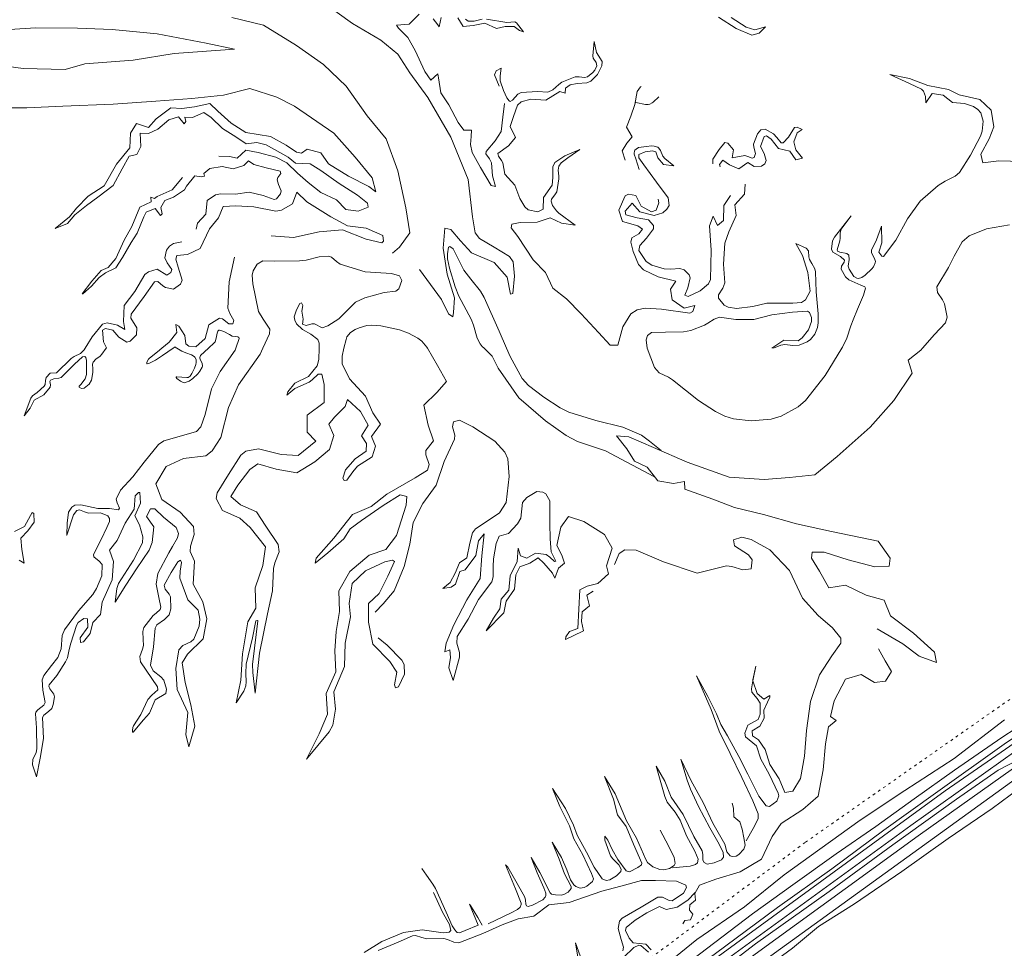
# Model space of a CAD drawing. Header units: metres. Extents: x 64961 to 73789, y 403835 to 410663.
# Tile 104 of 135: x 72992 to 73382, y 404763 to 405130. Entities that reach past the tile are written whole.
import ezdxf

# ---------------------------------------------------------------- set-up
doc = ezdxf.new("R2010")
doc.units = ezdxf.units.M
doc.linetypes.add('PERCEELGRENS', pattern=[2.5, 1, -1.5])
doc.layers.add('B-GEO-OG-GRENS_perceel-G', color=253, linetype='PERCEELGRENS', lineweight=0)
doc.layers.add('B-GEO-OG-OVLIJNOBJ-G', color=253, linetype='Continuous', lineweight=0)

msp = doc.modelspace()

# ---------------------------------------------------------------- linework, layer by layer
at = {"layer": 'B-GEO-OG-GRENS_perceel-G'}
msp.add_lwpolyline([(73789.268, 405092.666), (73747.2, 405072.75), (73654.88, 405024.97), (73563.94, 404974.48), (73475.16, 404920.75), (73387.86, 404864.08), (73302.86, 404804.64), (73218.93, 404741.77), (73138.23, 404677.05), (73059.47, 404609.21), (72982.58, 404538.56), (72908.39, 404465.54), (72836.88, 404390.37)], dxfattribs=at)
at = {"layer": 'B-GEO-OG-OVLIJNOBJ-G'}
for points in [[(73106.744, 405140.864), (73124, 405128.416), (73135.224, 405121.728), (73141.952, 405116.256), (73146.624, 405108.928), (73153.744, 405099.136), (73162.88, 405083.424), (73169.768, 405066.688), (73171.392, 405051.968), (73172.431, 405045.621), (73174.192, 405043.328), (73179.92, 405039.936), (73186.04, 405036.288), (73187.494, 405034.205), (73187.976, 405028.544), (73187.312, 405021.664), (73186.464, 405021.44), (73185.184, 405028.032), (73179.944, 405033.952), (73171.032, 405037.696), (73166.744, 405042.464), (73162.904, 405046.976), (73160.488, 405047.488), (73159.872, 405039.616), (73161.392, 405029.344), (73164.328, 405019.936), (73163.848, 405014.144), (73163.584, 405012.352), (73161.912, 405013.632), (73159.2, 405019.328)], [(73150.288, 405132.032), (73146.344, 405128.064), (73141.44, 405127.68), (73142.24, 405126.464), (73145.888, 405122.816), (73148.808, 405117.632), (73152.64, 405109.344), (73154.896, 405105.984), (73157.744, 405108.512), (73157.92, 405106.912), (73158.928, 405100.96), (73162.064, 405096.192), (73165.8, 405089.28), (73168, 405086.144), (73170.968, 405086.24), (73170.848, 405083.712), (73170.6, 405080.512), (73171.332, 405077.375), (73174.552, 405071.456), (73178.744, 405064.32), (73180.536, 405064), (73179.264, 405068.192), (73178.968, 405073.248), (73178.142, 405074.859), (73176.746, 405076.879), (73176.816, 405077.824), (73180.32, 405082.048), (73182.792, 405085.632), (73183.448, 405091.328), (73184.104, 405096.8)], [(73139.864, 405037.632), (73142.52, 405039.936), (73146.704, 405045.664), (73145.032, 405055.52), (73141.904, 405070.176), (73137.296, 405082.784), (73129.728, 405091.872), (73121.456, 405103.552), (73112.584, 405112.128), (73101.912, 405119.712), (73088.848, 405127.648), (73076.336, 405130.688)], [(73159.056, 405130.688), (73158.304, 405127.072), (73157.664, 405127.776), (73155.84, 405130.24)], [(73191.544, 405125.088), (73190.024, 405125.536), (73187.904, 405127.232), (73184.304, 405127.136), (73180.872, 405126.4), (73176.296, 405128.448), (73171.704, 405127.584), (73167.728, 405127.168), (73165.592, 405130.656)], [(73168.646, 405130.106), (73169.664, 405129.312), (73172.067, 405129.253), (73175.293, 405130.054)], [(73176.896, 405130.112), (73185.032, 405128.736), (73188.155, 405129.004), (73188.8, 405128.608), (73191.544, 405125.088)], [(73273.648, 405130.752), (73279.512, 405126.912), (73282.944, 405125.824), (73287.208, 405127.104), (73284.672, 405124.544), (73281.752, 405123.776), (73275.68, 405126.368), (73268.664, 405130.848)], [(73077.328, 405118.176), (73053.504, 405116.512), (73037.304, 405113.888), (73018.176, 405112.384), (73010.392, 405110.144), (72993.824, 405110.56), (72973.608, 405113.28), (72958.592, 405116.064), (72952.304, 405117.568), (72953.64, 405118.4), (72963.96, 405118.912), (72973.448, 405119.904), (72984.08, 405125.792), (72998.824, 405126.592), (73015.36, 405126.464), (73029.04, 405125.984), (73046.864, 405124.256), (73066.136, 405120.576), (73077.328, 405118.176)], [(73222.624, 405113.28), (73220.448, 405116.864), (73219.552, 405121.312), (73219, 405115.648), (73219.171, 405114.728), (73220.236, 405112.974), (73220.536, 405111.68), (73219.81, 405109.974), (73219.005, 405108.942), (73216.808, 405107.264), (73215.73, 405106.973), (73213.527, 405107.292), (73211.936, 405107.264), (73206.736, 405105.12), (73205.48, 405104.261), (73203.177, 405102.184), (73201.184, 405101.216), (73197.144, 405101.472), (73190.6, 405101.088), (73189.375, 405100.443), (73187.242, 405098.01), (73186.31, 405097.529), (73185.872, 405097.76), (73184.978, 405098.935), (73183.72, 405101.824), (73182.412, 405105.757), (73182.352, 405107.744), (73182.808, 405110.72)], [(73211.93, 405048.677), (73205.576, 405053.376), (73204.587, 405054.254), (73203.015, 405056.468), (73202.448, 405058.176), (73202.642, 405058.988), (73204.018, 405060.607), (73204.784, 405061.888), (73205.52, 405066.944), (73205.497, 405068.068), (73205.222, 405070.334), (73205.544, 405072), (73206.511, 405073.335), (73209.112, 405075.264), (73213.856, 405078.592), (73207.952, 405076.096), (73203.984, 405073.408), (73203.124, 405071.644), (73203.188, 405067.461), (73202.864, 405064.512), (73199.544, 405059.584), (73199.296, 405054.976), (73197.188, 405053.94), (73193.483, 405054.762), (73192.16, 405055.872), (73190.128, 405059.232), (73188.216, 405064.448), (73184.192, 405068.864), (73183.36, 405073.312), (73182.931, 405074.181), (73181.708, 405075.863), (73181.48, 405077.024), (73185.696, 405079.968), (73188.416, 405083.328), (73186.36, 405087.68), (73187.616, 405091.616), (73189.24, 405096.096), (73190.626, 405097.404), (73194.496, 405098.4), (73200.376, 405098.016), (73205.96, 405101.44), (73207.984, 405100.768), (73208.184, 405102.784), (73209.984, 405104.064), (73212.816, 405104.608), (73216.56, 405104.928), (73218.183, 405105.601), (73220.84, 405108.256), (73222.568, 405111.636), (73222.624, 405113.28)], [(73181.944, 405103.584), (73180.159, 405108.065), (73180.784, 405109.632), (73182.792, 405110.72)], [(73331.952, 405037.952), (73333.244, 405036.375), (73333.912, 405036.32), (73338.72, 405042.688), (73343.312, 405051.168), (73348.328, 405058.176), (73355.408, 405064.352), (73358.281, 405066.004), (73362.237, 405068.019), (73363.872, 405069.472), (73368.176, 405076.32), (73372.208, 405083.84), (73372.907, 405085.776), (73373.28, 405089.824), (73372.332, 405092.995), (73371.152, 405094.432), (73369.48, 405095.599), (73365.92, 405096.704), (73361.152, 405097.12), (73357.464, 405100.032), (73353.056, 405100.672), (73350.624, 405096.96), (73350.512, 405099.488), (73349.714, 405101.673), (73348.92, 405102.432), (73344.08, 405104.608), (73336.384, 405108.16), (73344.072, 405106.624), (73351.328, 405103.808), (73359.488, 405102.304), (73363.792, 405100.224), (73371.944, 405098.272), (73376.432, 405094.048), (73377.432, 405087.456), (73375.584, 405082.816), (73372.344, 405076.672), (73373.128, 405073.344), (73379.432, 405074.016), (73388.64, 405073.824)], [(72986.296, 405095.04), (72995.304, 405095.04), (73009.568, 405095.712), (73029.392, 405096.512), (73046.264, 405097.664), (73060.44, 405098.72), (73073.064, 405100.064), (73083.464, 405102.624), (73094.088, 405099.232), (73101.12, 405095.68), (73116.648, 405084.992), (73125.088, 405075.488), (73131.824, 405067.392), (73133.28, 405061.856), (73130.488, 405063.968), (73122.416, 405068.032), (73114.544, 405072.928), (73111.416, 405077.216), (73106.104, 405078.752), (73103.856, 405077.056), (73101.8, 405077.504), (73097.808, 405080.256), (73091.624, 405083.648), (73081.864, 405085.248), (73076.064, 405088.96), (73070.752, 405093.76), (73067.616, 405096.768), (73061.6, 405095.424), (73056.608, 405094.752), (73052.16, 405094.976), (73046.464, 405090.72), (73043.36, 405087.296), (73038.656, 405088.8), (73036.216, 405085.056), (73035.96, 405079.232), (73030.68, 405072.768), (73025.888, 405064.224)], [(73231.792, 405074.4), (73230.56, 405077.984), (73232.456, 405081.12), (73234.552, 405083.552), (73232.248, 405087.392), (73234.024, 405091.776), (73235.528, 405096.352), (73236.494, 405101.448), (73237.856, 405103.296), (73238.12, 405103.456)], [(73235.96, 405097.12), (73239.752, 405096.352), (73240.105, 405096.304), (73240.832, 405096.337), (73241.552, 405096.524), (73242.427, 405096.979), (73242.8, 405097.28), (73245.056, 405099.392)], [(73025.888, 405064.224), (73019.568, 405060.064), (73014.88, 405055.36), (73012.176, 405051.904), (73006.496, 405047.328), (73011.384, 405049.344), (73014.312, 405052.8), (73018.896, 405056.384), (73023.4, 405059.776), (73029.376, 405064.352), (73032.968, 405070.912), (73035.792, 405075.968), (73038.712, 405076.64), (73040.344, 405079.712), (73040.08, 405084.992), (73043.312, 405084.864), (73047.056, 405086.592), (73051.352, 405090.304), (73055.272, 405091.52), (73057.472, 405088.672), (73058.096, 405089.568), (73057.736, 405091.296), (73060.824, 405091.232), (73065.272, 405093.184), (73068.184, 405091.264), (73072.632, 405086.816), (73077.832, 405083.552), (73081.92, 405080.768), (73086.144, 405081.28), (73089.848, 405080.352), (73098.56, 405075.552), (73101.52, 405073.216), (73107.28, 405072.928), (73111.448, 405070.304), (73118.688, 405065.088), (73126.032, 405060.48), (73129.975, 405057.281), (73130.144, 405055.712), (73126.296, 405054.176), (73121.312, 405054.816), (73117.64, 405058.688), (73111.528, 405061.6), (73106.448, 405065.504), (73102.232, 405069.248), (73098, 405073.28), (73093.672, 405075.52), (73086.776, 405077.344), (73081.896, 405078.272), (73078.352, 405075.136), (73075.408, 405075.776)], [(73269.344, 405071.744), (73269.095, 405072.659), (73270.304, 405074.368), (73272.928, 405072.48), (73276.688, 405070.88), (73280.216, 405073.376), (73282.696, 405071.872), (73285.692, 405071.968), (73287, 405072.832), (73287.446, 405074.167), (73286.68, 405076.928), (73285.184, 405079.808), (73286.736, 405083.712), (73287.629, 405083.947), (73289.496, 405082.688), (73292.32, 405079.008), (73296.816, 405077.92), (73299.144, 405074.464), (73301.824, 405075.072), (73299.192, 405078.464), (73298.448, 405081.6), (73299.768, 405085.184), (73301.744, 405086.464), (73299.673, 405087.384), (73298.624, 405087.2), (73296.272, 405083.424), (73294.168, 405081.152), (73293.345, 405081.225), (73291.658, 405083.319), (73290.368, 405084.8), (73287.028, 405086.636), (73285.424, 405086.368), (73284.056, 405084.717), (73282.528, 405080.608), (73282.541, 405079.435), (73283.292, 405076.955), (73282.704, 405075.392), (73281.901, 405075.117), (73280.282, 405075.772), (73279.064, 405076.192), (73274, 405075.232), (73274.512, 405078.368), (73272.266, 405081.042), (73271.184, 405081.344), (73268.848, 405078.592), (73266.341, 405074.704), (73266.456, 405072.928)], [(73237.272, 405070.592), (73236.032, 405074.848), (73235.372, 405076.653), (73235.283, 405077.174), (73235.41, 405077.937), (73235.632, 405078.304), (73236.047, 405078.738), (73236.993, 405079.286), (73238.043, 405079.531), (73240.216, 405079.712), (73242.2, 405079.949), (73243.195, 405079.923), (73244.624, 405079.456), (73245.102, 405079.087), (73245.767, 405078.122), (73246.698, 405075.905), (73247.408, 405075.008), (73251, 405072.064), (73246.928, 405072.672), (73244.608, 405075.328), (73243.864, 405077.632), (73242.533, 405078.082), (73239.688, 405077.632), (73237.112, 405076.64), (73237.133, 405075.313), (73239.192, 405072.544), (73244.16, 405065.664), (73248.736, 405059.456), (73249.108, 405056.411), (73248.216, 405054.912), (73246.639, 405053.582), (73243.248, 405052.448), (73237.584, 405053.952), (73234.52, 405057.344), (73231.801, 405054.143), (73232.072, 405052.704), (73236.496, 405051.52), (73240.992, 405050.72), (73242.938, 405048.471), (73242.912, 405047.264), (73240.144, 405043.456), (73237.496, 405040.672), (73237.152, 405038.597), (73240.024, 405034.24), (73242.355, 405032.823), (73247.208, 405031.392), (73249.819, 405031.319), (73253.36, 405031.514), (73255.088, 405030.976), (73257.112, 405029.081)], [(73017.24, 405021.44), (73020.848, 405024.512), (73023.904, 405028), (73026.424, 405029.856), (73030.456, 405031.808), (73033.136, 405035.84), (73036.496, 405041.792), (73038.952, 405045.472), (73041.496, 405051.968), (73042.456, 405053.76), (73046.056, 405055.296), (73048.096, 405052.48), (73048.76, 405053.184), (73048.304, 405055.648), (73049.8, 405058.4), (73053.272, 405059.712), (73057.648, 405062.56), (73058.384, 405064.064), (73061.648, 405068.096), (73064.232, 405067.776), (73065.456, 405067.968), (73065.208, 405069.12), (73067.648, 405071.008), (73072.528, 405071.776), (73076.888, 405070.912), (73081.016, 405072.192), (73082.888, 405074.08), (73084.984, 405072.672), (73089.832, 405071.264), (73095.464, 405070.048), (73095.65, 405069.037), (73094.51, 405067.428), (73094.216, 405066.624), (73094.78, 405064.771), (73095.806, 405062.287), (73095.584, 405061.056), (73093.999, 405059.095), (73092.976, 405058.816), (73088.632, 405060.32), (73083.104, 405061.664), (73077.808, 405060.928), (73071.808, 405061.024), (73069.91, 405060.607), (73066.552, 405058.368), (73066.08, 405052.96), (73062.696, 405049.376), (73062.263, 405047.008)], [(73075.408, 405075.776), (73071.192, 405075.872)], [(73789.268, 405076.482), (73771.704, 405068.064), (73711.064, 405037.792), (73642.816, 405001.696), (73588.272, 404971.296), (73561.04, 404955.392), (73519.336, 404930.752), (73411.464, 404861.824), (73358.224, 404825.024), (73231.53, 404732.537)], [(73789.268, 405072.717), (73699.488, 405028.192), (73645.68, 404999.552), (73557.336, 404949.568), (73528, 404932.256), (73430.152, 404870.304), (73398.656, 404848.992), (73399.32, 404847.968), (73387.2, 404839.52), (73386.104, 404840.864), (73344.592, 404811.328), (73240.28, 404735.456), (73238.688, 404734.272), (73233.84, 404730.487)], [(73056.808, 405067.456), (73052.728, 405062.624), (73046.856, 405060), (73045.712, 405059.136), (73044.36, 405059.712), (73044.376, 405057.92), (73039.984, 405055.744), (73036.744, 405048.096), (73033.824, 405042.656), (73030.488, 405035.456), (73027.408, 405031.904), (73024.656, 405030.784), (73021.04, 405026.496), (73017.216, 405021.472)], [(73237.191, 404726.76), (73241.672, 404730.26), (73243.264, 404731.444), (73347.533, 404807.285), (73385.188, 404834.076), (73392.978, 404838.319), (73400.279, 404843.548), (73405.519, 404847.599), (73432.954, 404866.163), (73530.541, 404927.95), (73559.877, 404945.262), (73648.033, 404995.14), (73701.709, 405023.713), (73789.268, 405067.135)], [(73091.8, 405044.48), (73100.64, 405043.776), (73110.76, 405046.016), (73120.048, 405046.752), (73129.392, 405043.136), (73135.568, 405041.664), (73136.254, 405042.295), (73135.968, 405044.544), (73129.44, 405047.456), (73121.984, 405048.448), (73115.44, 405051.936), (73105.896, 405057.888), (73102.048, 405061.664), (73100.264, 405057.12), (73095.999, 405054.564), (73093.688, 405054.176), (73084.952, 405055.872), (73077.864, 405056.352), (73072.848, 405055.968), (73070.976, 405051.552), (73067.464, 405047.264), (73063.832, 405039.424), (73058.808, 405037.088), (73054.616, 405036.608), (73054.223, 405035.149), (73055.072, 405032.064), (73056.656, 405026.88), (73056.058, 405025.35), (73053.296, 405023.296), (73050.12, 405024.064), (73049.081, 405024.708), (73047.03, 405026.402), (73045.808, 405026.304), (73041.68, 405020.48), (73036.584, 405013.472), (73036.433, 405011.827), (73038.706, 405008.093), (73038.696, 405005.344), (73036.188, 405002.821), (73034.856, 405002.464), (73031.68, 405004.416), (73029.288, 405007.2), (73026.382, 405007.854), (73025.248, 405007.136), (73025.6, 405002.496), (73026.84, 405000.192), (73026.696, 405000)], [(73279.225, 405064.817), (73278.872, 405060.928), (73275.088, 405056.704), (73275.592, 405052.416), (73272.68, 405046.048), (73271.176, 405041.568), (73270.568, 405033.248), (73271.12, 405025.824), (73270.316, 405023.743), (73268.605, 405021.128), (73268.576, 405019.84), (73270.849, 405017.093), (73272.52, 405016.288), (73275.755, 405015.769), (73282.2, 405016.448), (73287.68, 405017.76), (73298.072, 405017.824), (73301.412, 405018.106), (73302.992, 405019.072), (73304.87, 405022.527), (73303.904, 405029.888), (73301.792, 405036.64), (73299.216, 405041.44)], [(73211.93, 405048.677), (73206.608, 405049.44), (73202.056, 405051.52), (73196.968, 405049.856), (73190.296, 405049.728), (73186.904, 405049.056), (73186.726, 405047.54), (73189.4, 405044.16), (73195.456, 405034.944), (73200.232, 405029.952), (73203.16, 405023.776), (73208.608, 405019.584), (73214.32, 405013.664), (73221.2, 405006.176), (73225.8, 405001.28), (73228.856, 405001.184), (73230.824, 405008.448), (73234.025, 405013.568), (73236.44, 405015.232), (73239.649, 405015.822), (73246.096, 405015.424), (73257.264, 405013.888), (73258.462, 405014.579), (73259.28, 405016.832), (73255.136, 405015.808), (73250.352, 405019.072), (73249.728, 405023.392), (73251.752, 405026.56), (73244.84, 405028.288), (73238.944, 405031.04), (73237.077, 405033.167), (73234.864, 405038.208), (73233.952, 405041.882), (73234.352, 405043.584), (73237.176, 405045.248), (73238.544, 405047.104), (73236.816, 405048.384), (73230.64, 405050.144), (73229.256, 405054.56), (73231.8, 405060.192), (73233.13, 405060.948), (73236, 405060.416), (73238.032, 405056.16), (73242.2, 405053.952), (73244.032, 405054.528), (73245.108, 405057.439), (73244.832, 405058.88)], [(73257.112, 405029.081), (73257.464, 405027.872), (73256.536, 405023.84), (73255.328, 405021.024), (73256.652, 405020.396), (73261.456, 405022.688), (73264.705, 405025.446), (73265.544, 405027.232), (73265.688, 405038.816), (73265.136, 405048.416), (73266.544, 405052.16), (73268.296, 405048.576), (73270.632, 405050.464), (73270.704, 405056.416), (73273.392, 405060.352)], [(73317.384, 405000), (73317.68, 405000.48), (73319.344, 405003.934), (73320.975, 405008.831), (73321.824, 405011.264), (73323.584, 405015.459), (73325.894, 405021.038), (73326.768, 405023.808), (73326.513, 405024.327), (73324.928, 405024.96), (73320.168, 405027.04), (73318.817, 405028.262), (73317.072, 405031.264), (73317.258, 405032.42), (73318.271, 405034.01), (73318.4, 405034.752), (73316.887, 405036.319), (73313.874, 405038.037), (73313.272, 405039.136), (73313.725, 405042.423), (73314.496, 405043.936), (73321.104, 405052.384), (73317.184, 405047.072), (73316.688, 405045.642), (73316.712, 405043.466), (73316.648, 405042.4), (73315.568, 405038.848), (73315.666, 405038.415), (73316.571, 405037.941), (73319.356, 405037.46), (73320.176, 405036.832), (73320.236, 405035.084), (73319.888, 405032.457), (73320.232, 405031.232), (73322.164, 405028.413), (73323.32, 405027.648), (73323.945, 405027.569), (73325.277, 405027.933), (73326.657, 405028.826), (73329.296, 405031.392), (73329.904, 405032.169), (73330.608, 405033.792), (73330.638, 405034.336), (73330.269, 405035.44), (73329.151, 405037.649), (73329.168, 405038.72), (73331.144, 405042.816), (73333.08, 405048.288), (73333.144, 405041.728), (73331.952, 405037.952)], [(73211.968, 405048.672), (73211.93, 405048.677)], [(73211.93, 405048.677), (73212.024, 405048.608)], [(73383.616, 405048.768), (73374.608, 405047.168), (73367.641, 405044.492), (73364.888, 405042.048), (73361.736, 405036.448), (73359.568, 405031.936), (73354.888, 405024.224), (73355.191, 405022.063), (73357.228, 405019.097), (73357.912, 405017.6), (73359.069, 405012.348), (73358.312, 405010.08), (73354.04, 405005.376), (73349.2, 405000)], [(73056.568, 405042.048), (73053.227, 405041.386), (73051.616, 405040.32), (73050.528, 405038.788), (73049.824, 405035.68), (73050.731, 405033.743), (73052.626, 405031.17), (73052.256, 405029.888), (73050.656, 405028.896), (73046.76, 405031.232), (73043.41, 405030.252), (73041.88, 405029.088), (73037.992, 405022.464), (73033.8, 405016.96), (73033.544, 405010.528), (73033.984, 405007.36), (73031.144, 405009.12), (73027.023, 405010.05), (73025.208, 405009.472), (73021.08, 405004.48), (73018.32, 405000)], [(73175.976, 405000), (73175.216, 405000.736), (73174.393, 405001.701), (73173.247, 405003.962), (73171.833, 405009.08), (73170.92, 405011.52), (73165.968, 405020.608), (73164.522, 405024.246), (73162.344, 405031.712), (73161.596, 405035.405), (73161.509, 405037.288), (73161.92, 405039.936), (73162.41, 405040.162), (73163.776, 405039.328), (73168.048, 405030.848), (73170.823, 405027.31), (73174.593, 405022.598), (73176.064, 405020), (73181.936, 405006.688), (73184.832, 405000)], [(73299.256, 405041.408), (73303.304, 405039.616), (73304.149, 405038.479), (73304.376, 405036.172), (73304.616, 405035.104), (73305.489, 405033.503), (73306.702, 405031.365), (73307.04, 405030.208), (73307.192, 405022.336), (73308.008, 405013.632), (73308.003, 405010.046), (73307.702, 405008.264), (73306.664, 405005.6), (73305.01, 405003.504), (73303.64, 405002.488), (73300.496, 405001.152), (73298.072, 405001.07), (73294.818, 405001.507), (73293.288, 405001.216), (73290.424, 405000)], [(73077.36, 405036.032), (73075.272, 405026.272), (73074.728, 405015.808), (73075.58, 405013.692), (73077.103, 405010.983), (73076.744, 405009.696), (73075.142, 405009.651), (73072.65, 405011.667), (73071.472, 405011.904), (73067.28, 405009.28), (73065.744, 405003.904), (73062.04, 405000.576), (73059.34, 405000.803), (73058.176, 405001.76), (73057.776, 405005.024), (73055.312, 405008.704), (73054.152, 405009.44), (73054.6, 405006.208), (73051.6, 405002.464), (73048.6, 405000)], [(73088.616, 405000), (73091.184, 405005.632), (73091.292, 405007.584), (73088.691, 405011.432), (73086.864, 405014.464), (73084.616, 405025.44), (73084.368, 405028.925), (73084.676, 405030.664), (73086.32, 405033.248), (73088.569, 405034.506), (73093.16, 405034.368), (73103.08, 405034.528), (73105.667, 405034.87), (73110.801, 405036.118), (73114.608, 405036.416), (73115.706, 405036.028), (73117.611, 405034.349), (73119.152, 405033.28), (73129.064, 405030.24), (73139.416, 405029.568), (73142.552, 405028.64), (73143.461, 405026.816), (73142.327, 405023.486), (73141.12, 405022.56), (73136.56, 405022.08), (73128.848, 405019.91), (73125.144, 405018.24), (73118.608, 405011.648), (73114.203, 405008.85), (73111.992, 405008.096), (73108.928, 405009.696), (73107.899, 405009.642), (73105.622, 405008.975), (73104.224, 405009.536), (73104.496, 405011.552), (73103.92, 405014.688), (73104.312, 405016.928), (73103.856, 405017.92), (73103.221, 405017.643), (73101.904, 405015.2), (73100.993, 405012.381), (73101.184, 405011.04), (73101.929, 405009.67), (73104.248, 405007.36), (73107.536, 405005.536), (73110.286, 405003.423), (73110.824, 405002.016), (73110.768, 405000)], [(73159.2, 405019.328), (73150.488, 405031.104)], [(73289.696, 405000), (73294.488, 405003.168), (73300.128, 405002.976), (73301.738, 405004.128), (73304.184, 405007.296), (73305.363, 405010.523), (73305.376, 405012.128), (73304.639, 405014.15), (73303.824, 405014.688), (73297.888, 405014.24), (73289.768, 405013.248), (73282.64, 405011.328), (73275.536, 405011.424), (73269.048, 405012.32), (73266.988, 405011.554), (73264.421, 405009.875), (73263.08, 405009.184), (73257.686, 405006.974), (73254.872, 405006.464), (73247.76, 405006.336), (73242.16, 405006.272), (73240.553, 405004.994), (73240.075, 405003.361), (73240.48, 405000.032), (73240.496, 405000)], [(73067.096, 405000), (73069.36, 405002.08), (73069.736, 405002.585), (73070.161, 405003.98), (73070.487, 405005.968), (73070.744, 405006.712), (73071.182, 405007.109), (73071.496, 405007.136), (73072.027, 405007.032), (73073.115, 405006.608), (73075.35, 405005.372), (73076.472, 405004.832), (73077.64, 405004.62), (73078.716, 405004.457), (73079.077, 405004.292), (73079.222, 405004.024), (73079.192, 405003.84), (73077.872, 405000)], [(73153.6, 405000), (73153.312, 405000.48), (73151.389, 405002.773), (73149.778, 405004.013), (73146.104, 405005.984), (73142.526, 405007.294), (73135.24, 405008.832), (73131.484, 405009.127), (73129.608, 405008.928), (73126.593, 405008.105), (73125.112, 405007.468), (73123.165, 405006.199), (73121.807, 405004.523), (73121.44, 405003.52), (73120.624, 405000)], [(73018.32, 405000), (73017.904, 404999.328), (73016.449, 404997.956), (73013.941, 404996.684), (73012.784, 404995.968), (73007.024, 404990.304), (73004.48, 404990.144), (73002.872, 404988.48), (73002.617, 404987.284), (73002.564, 404985.635), (73002.2, 404984.992), (72999.32, 404982.528), (72997.485, 404981.144), (72996.856, 404980.256), (72994.232, 404973.312), (72996.624, 404976.288), (72998.216, 404979.424), (73002.008, 404981.632), (73004.488, 404984.64), (73004.59, 404985.54), (73004.392, 404986.855), (73004.608, 404987.392), (73005.909, 404987.961), (73007.982, 404988.111), (73008.84, 404988.48), (73014.136, 404993.696), (73017.303, 404996.618), (73018.22, 404996.682), (73018.568, 404996.288), (73018.932, 404995.127), (73018.896, 404992.8), (73018.821, 404989.577), (73018.408, 404987.968), (73016.576, 404985.664), (73015.933, 404984.959), (73015.984, 404984.608), (73016.912, 404984.064), (73017.939, 404984.25), (73019.992, 404985.856), (73020.901, 404987.37), (73021.368, 404990.464), (73021.354, 404991.831), (73021.228, 404993.664), (73021.48, 404994.528), (73022.503, 404995.69), (73024.213, 404996.903), (73024.936, 404997.632), (73026.696, 405000)], [(73077.872, 405000), (73077.632, 404999.296), (73071.648, 404990.848), (73068.232, 404983.904), (73065.776, 404973.792), (73064.064, 404968.924), (73062.328, 404967.04), (73054.52, 404964.832), (73049.402, 404963.437), (73047.32, 404962.016), (73041.696, 404954.976), (73037.144, 404949.216), (73032.344, 404943.872), (73030.624, 404940.32), (73030.972, 404938.833), (73031.97, 404936.832), (73031.584, 404936.128), (73028.008, 404936.64), (73023.408, 404936.704), (73016.696, 404938.08), (73014.263, 404937.946), (73013.072, 404937.184), (73011.709, 404935.167), (73011.256, 404930.912), (73011.035, 404926.167)], [(73042.762, 404993.92), (73042.745, 404994.309), (73042.886, 404994.722), (73043.388, 404995.628), (73043.824, 404996.128), (73046.88, 404998.592), (73048.6, 405000)], [(73067.096, 405000), (73063.928, 404997.088), (73063.732, 404996.836), (73063.64, 404996.239), (73063.833, 404995.549), (73064.522, 404994.045), (73064.764, 404992.961), (73064.632, 404992.48), (73063.617, 404990.875), (73062.819, 404989.892), (73060.856, 404988.032), (73059.396, 404987.026), (73058.654, 404986.669), (73057.552, 404986.368), (73057.112, 404986.411), (73055.994, 404986.927), (73054.629, 404987.982), (73054.285, 404988.429), (73054.333, 404988.682), (73054.544, 404988.704), (73058.496, 404988.416), (73059.003, 404988.467), (73059.857, 404989.013), (73060.537, 404989.961), (73061.584, 404992.16), (73062.079, 404993.589), (73062.205, 404994.373), (73062.158, 404995.506), (73061.739, 404996.448), (73061.36, 404996.8), (73060.312, 404997.376), (73058.1, 404998.179), (73056.496, 404998.88), (73054.544, 405000), (73054.368, 405000.118), (73054.134, 405000.294), (73054.018, 405000.369), (73053.902, 405000.424), (73053.845, 405000.44), (73053.76, 405000.448), (73053.71, 405000.441), (73053.613, 405000.404), (73053.517, 405000.343), (73053.112, 405000), (73048.944, 404997.12), (73046.192, 404995.335), (73044.782, 404994.568), (73043.481, 404994.033), (73042.904, 404993.888), (73042.762, 404993.92)], [(73088.616, 405000), (73087.536, 404997.632), (73078.896, 404985.472), (73074.968, 404976.608), (73071.952, 404964.768), (73068.579, 404959.455), (73066, 404957.536), (73057.144, 404956.384), (73050.368, 404953.312), (73046.256, 404946.464), (73048.704, 404940.256), (73055.952, 404935.264), (73061.168, 404929.568), (73061.416, 404926.324), (73059.938, 404921.781), (73059.864, 404919.616), (73061.512, 404915.84), (73061.04, 404906.688), (73064.808, 404899.712), (73066.44, 404893.024), (73065.016, 404885.152), (73058.816, 404879.104), (73056.616, 404875.712), (73057.92, 404867.904), (73060.168, 404859.008), (73061.736, 404850.56), (73059.256, 404842.496), (73058.144, 404847.328), (73058.856, 404856.032), (73054.76, 404865.088), (73054.2, 404873.472), (73055.408, 404880.832), (73057.003, 404882.523), (73060.128, 404883.967), (73061.288, 404885.024), (73063.347, 404890.092), (73063.693, 404892.847), (73062.984, 404896.512), (73058.952, 404900.576), (73055.816, 404909.152), (73055.883, 404911.843), (73056.362, 404915.345), (73056.024, 404916.224), (73054.905, 404915.593), (73052.288, 404911.36), (73049.568, 404906.368), (73049.931, 404904.831), (73051.599, 404902.784), (73052.08, 404901.76), (73052.155, 404896.974)], [(73086.616, 404892.192), (73086.416, 404892.393), (73085.768, 404892.256), (73084.536, 404885.536), (73082.024, 404875.168), (73081.837, 404871.496), (73081.966, 404868.175), (73081.82, 404866.592), (73081, 404864.416), (73078.032, 404859.776), (73079.824, 404868.832), (73080.464, 404879.264), (73082.624, 404891.904), (73085.848, 404897.312), (73085.472, 404905.248), (73088.576, 404914.176), (73089.648, 404921.44), (73083.568, 404929.12), (73079.504, 404932.8), (73072.568, 404935.84), (73070.082, 404940.582), (73070.536, 404942.912), (73074.96, 404950.144), (73079.84, 404957.728), (73081.887, 404959.34), (73086.808, 404960.256), (73095.76, 404957.952), (73102.536, 404957.6), (73109.536, 404963.296), (73106.024, 404966.784), (73106.056, 404973.536), (73112.824, 404978.592), (73112.8, 404985.728), (73111.92, 404989.76), (73110.373, 404989.778), (73108.022, 404987.478), (73106.808, 404986.56), (73101.24, 404984.064), (73098.064, 404981.504), (73098.48, 404982.784), (73101.248, 404986.176), (73106.608, 404988.896), (73110, 404993.095), (73110.64, 404995.552), (73110.768, 405000)], [(73120.624, 405000), (73119.912, 404996.928), (73119.976, 404993.889), (73122.864, 404987.968), (73129.104, 404981.056), (73131.976, 404974.464), (73135, 404970.016), (73131.448, 404965.12), (73133.152, 404961.28), (73131.832, 404957.056), (73125.968, 404953.44), (73124.144, 404951.094), (73121.822, 404947.914), (73120.696, 404947.776), (73120.16, 404948.704), (73121.184, 404951.936), (73125.064, 404956.256), (73129.352, 404959.328), (73129.576, 404962.4), (73127.616, 404965.376), (73130.232, 404969.632), (73127.2, 404975.008), (73122.056, 404979.776), (73121.16, 404977.024), (73116.92, 404972.768), (73114.584, 404970.048), (73116.576, 404965.536), (73114.896, 404959.968), (73109.088, 404955.104), (73102, 404950.72), (73093.776, 404952.256), (73086.624, 404954.272), (73083.408, 404952.032), (73078.72, 404945.856), (73075.944, 404941.408), (73079.76, 404938.048), (73086.032, 404935.296), (73089.752, 404929.696), (73094.68, 404922.432), (73094.973, 404919.468), (73093.257, 404915.156), (73092.728, 404912.992), (73092.392, 404904.096), (73090.408, 404894.976), (73087.24, 404879.488), (73085.472, 404863.712), (73084.544, 404871.872), (73084.5, 404875.055), (73085.208, 404881.44), (73086.616, 404892.192)], [(73114.312, 404919.072), (73109.184, 404915.072), (73109.672, 404917.056), (73116.592, 404924.896), (73124.024, 404934.304), (73131.36, 404937.44), (73137.568, 404942.304), (73148.816, 404948.8), (73153.64, 404951.84), (73154.241, 404954.031), (73152.987, 404957.854), (73152.928, 404959.52), (73155.944, 404963.392), (73153.912, 404969.632), (73152.232, 404977.536), (73157.28, 404982.464), (73161.104, 404986.88), (73157.64, 404993.184), (73153.6, 405000)], [(73243.096, 404949.248), (73223.96, 404959.392), (73212.856, 404963.072), (73208.496, 404965.513), (73200.304, 404971.264), (73189.784, 404980.448), (73181.584, 404992.128), (73179.232, 404996.864), (73175.976, 405000)], [(73184.832, 405000), (73186.264, 404996.704), (73191.048, 404988.064), (73193.577, 404985.23), (73199.592, 404980.608), (73206.009, 404976.396), (73209.464, 404974.784), (73220.192, 404971.456), (73230.872, 404968.768), (73238.18, 404965.576), (73241.432, 404963.296), (73245.936, 404959.584)], [(73331.368, 404889.152), (73341.536, 404883.168), (73347.968, 404878.304), (73354.8, 404875.744), (73354, 404879.872), (73345.736, 404887.36), (73336.656, 404894.24), (73334.152, 404900.384), (73327.056, 404902.432), (73318.816, 404906.336), (73312.256, 404905.248), (73308.616, 404911.84), (73305.4, 404917.009), (73305.632, 404919.36), (73310.464, 404919.36), (73319.912, 404916.416), (73330.416, 404913.632), (73336.128, 404913.888), (73336.432, 404917.056), (73331.728, 404923.744), (73313.312, 404927.584), (73299.456, 404930.56), (73286.44, 404934.336), (73274.976, 404937.056), (73266.44, 404940.32), (73255.32, 404944.256), (73255.168, 404947.392), (73250.888, 404946.56), (73244.64, 404947.552), (73240.464, 404952.928), (73235.472, 404955.424), (73232.472, 404960.224), (73228.336, 404965.376), (73233.184, 404964.992), (73242.952, 404960.8), (73256.232, 404954.912), (73272.832, 404949.056), (73286.672, 404948.128), (73296.672, 404948.896), (73306.664, 404949.952), (73315.544, 404957.184), (73328.592, 404968.832), (73337.968, 404979.392), (73345.152, 404990.144), (73343.608, 404995.328), (73348.568, 404999.296), (73349.2, 405000)], [(73240.496, 405000), (73243.36, 404992.384), (73245.162, 404990.323), (73248.817, 404988.558), (73250.52, 404987.552), (73260.744, 404979.392), (73267.419, 404975.012), (73271.16, 404973.184), (73274.633, 404972.059), (73281.608, 404971.36), (73289.471, 404972.028), (73293.4, 404973.184), (73300.16, 404976.827), (73303.008, 404979.392), (73310.776, 404989.28), (73317.384, 405000)], [(73132.936, 404895.712), (73136.064, 404898.976), (73140.4, 404904.096), (73144.392, 404913.728), (73146.624, 404922.496), (73147.984, 404931.136), (73151.808, 404938.656), (73157.096, 404945.888), (73160.232, 404955.232), (73164.312, 404964.064), (73164.415, 404965.581), (73163.47, 404968.88), (73163.944, 404970.912), (73166.267, 404971.515), (73171.496, 404968.992), (73180.288, 404963.296), (73184.153, 404958.934), (73185.448, 404956.32), (73185.88, 404949.248), (73184.752, 404939.066), (73182.088, 404934.912), (73178.432, 404932.448), (73172.6, 404928.672), (73171.441, 404927.055), (73170.432, 404923.008), (73169.208, 404917.12), (73166.232, 404915.2), (73164.632, 404911.04), (73162.64, 404907.456), (73159.664, 404905.024), (73162.953, 404905.603), (73164.752, 404906.752), (73166.36, 404911.744), (73168.528, 404912.416), (73172.688, 404918.048), (73173.76, 404923.808), (73175.992, 404926.592), (73175.136, 404917.888), (73174.488, 404909.024), (73169.232, 404900.512), (73164.088, 404890.656), (73160.968, 404883.392), (73160.472, 404880), (73162.448, 404880.736), (73162.792, 404877.696), (73162.104, 404873.632), (73163.768, 404868.64), (73166.24, 404877.888), (73166.286, 404879.688), (73165.27, 404883.383)], [(73042.624, 404933.472), (73045.448, 404929.472), (73044.874, 404923.188), (73043.624, 404920.224), (73038.568, 404912.832), (73034.448, 404906.368), (73030.232, 404899.68), (73030.864, 404905.024), (73031.499, 404907.018), (73037.496, 404916.288), (73040.944, 404923.136), (73041.133, 404925.471), (73039.832, 404930.208), (73037.936, 404933.792), (73040.224, 404938.752), (73040.008, 404942.944), (73039.455, 404943.016), (73038.104, 404941.632), (73037.656, 404936.352), (73034.128, 404930.88), (73030.96, 404923.968), (73028.008, 404920.224), (73029.584, 404915.648), (73028.976, 404908.48), (73025.064, 404899.68), (73024.408, 404894.784), (73021.432, 404891.616), (73020.352, 404887.232), (73017.716, 404884.014), (73016.536, 404883.744), (73016.344, 404885.536), (73019.392, 404889.792), (73019.24, 404893.024), (73017.877, 404893.13), (73015.57, 404891.538), (73014.888, 404890.464), (73012.616, 404883.424), (73012.075, 404880.916), (73011.306, 404877.602), (73010.584, 404876.096), (73007.096, 404870.592), (73004.168, 404866.912), (73004.016, 404866.418), (73004.338, 404865.398), (73005.902, 404863.278), (73006.24, 404862.208), (73005.722, 404859.14), (73005.128, 404857.632), (73003.908, 404856.382), (73001.977, 404855.021)], [(73134.088, 404885.504), (73137.672, 404882.656), (73143.536, 404876.736), (73144.473, 404874.996), (73144.488, 404871.104), (73142.14, 404866.115), (73141.008, 404865.76), (73140.592, 404867.008), (73141.504, 404872), (73138.696, 404876.128), (73132.04, 404882.976), (73130.36, 404891.68), (73130.312, 404899.04), (73134.504, 404903.072), (73137.896, 404909.856), (73140.544, 404915.744), (73139.82, 404916.29), (73136.728, 404915.584), (73129.088, 404912), (73123.92, 404906.944), (73122.648, 404899.04), (73123.256, 404893.792), (73121.136, 404883.424), (73120.784, 404874.144), (73116.568, 404864.224), (73117.336, 404857.312), (73116.275, 404851.031), (73114.808, 404848.32), (73105.8, 404837.536), (73107.72, 404841.312), (73110.864, 404847.616), (73114.104, 404855.296), (73113.568, 404863.488), (73117.36, 404872.032), (73117.056, 404880.448), (73117.576, 404888.064), (73118.92, 404895.968), (73118.552, 404904.096), (73122.912, 404911.808), (73130.616, 404918.176), (73137.232, 404920.448), (73141.368, 404925.984), (73145.256, 404937.984), (73145.504, 404941.376), (73142.793, 404942.037), (73136.128, 404937.888), (73127.608, 404931.904), (73123.064, 404928.64), (73120.52, 404924.672), (73114.312, 404919.072)], [(73165.27, 404883.383), (73165.416, 404886.048), (73169.744, 404892.928), (73173.744, 404900.672), (73179.064, 404907.712), (73179.532, 404909.677), (73179.577, 404913.747), (73179.688, 404916.8), (73180.757, 404922.836), (73181.904, 404925.76), (73185.608, 404926.816), (73189.15, 404930.57), (73190.512, 404932.768), (73191.216, 404938.976), (73192.843, 404940.947), (73196.808, 404943.392), (73199.212, 404943.151), (73200.352, 404942.4), (73202.032, 404939.648), (73201.976, 404930.784), (73202.064, 404924.704), (73202.576, 404919.488), (73204.408, 404915.84), (73203.818, 404915.731), (73202.034, 404917.395), (73200.48, 404918.464), (73196.28, 404918.944), (73192.88, 404917.056), (73190.424, 404917.888), (73189.456, 404920.96), (73189.104, 404915.68), (73186.336, 404910.016), (73185.744, 404904.416), (73182.76, 404900.864), (73182.216, 404897.056), (73179.784, 404893.312), (73176.824, 404888.288), (73183.864, 404895.36), (73184.784, 404900), (73187.976, 404904.736), (73188.488, 404910.464), (73190.16, 404913.632), (73194.096, 404915.104), (73197.376, 404917.088), (73199.584, 404915.072), (73203.096, 404911.104), (73203.992, 404909.152), (73205.392, 404913.024), (73207.744, 404915.072), (73206.688, 404918.144)], [(72990.44, 404927.52), (72994.352, 404929.568), (72996.688, 404933.824), (72997.464, 404935.072), (72998.092, 404934.662), (72998.256, 404931.2), (72995.632, 404927.776), (72992.864, 404924.992), (72993.28, 404920.48), (72994.208, 404915.04), (72992.208, 404916.288)], [(73001.977, 404855.021), (73001.48, 404854.08), (73001.88, 404845.728), (73000.608, 404837.92), (72999.16, 404830.592), (72997.472, 404835.36), (72997.606, 404837.435), (72998.935, 404840.253), (72999.24, 404841.696), (72999.056, 404849.984), (72998.704, 404855.488), (72998.817, 404856.099), (72999.654, 404857.115), (73002.009, 404858.912), (73002.52, 404860.032), (73001.608, 404864.832), (73001.31, 404868.895), (73001.952, 404870.656), (73005.032, 404874.56), (73007.568, 404877.792), (73008.822, 404881.24), (73009.298, 404886.423), (73010.184, 404888.736), (73015.68, 404896.16), (73021.344, 404902.624), (73022.828, 404904.967), (73024.904, 404910.08), (73025.096, 404914.496), (73023.932, 404915.871), (73021.75, 404917.495), (73021.624, 404918.432), (73024.728, 404924.448), (73026.912, 404929.152), (73027.977, 404931.549), (73028.008, 404932.736), (73027.242, 404933.805), (73024.464, 404934.88), (73019.72, 404934.848), (73018.136, 404935.382), (73016.062, 404936.138), (73015.088, 404935.808), (73013.733, 404934.192), (73011.035, 404926.167)], [(73052.155, 404896.974), (73051.536, 404894.624), (73049.753, 404892.771), (73046.729, 404890.733), (73045.984, 404889.312), (73045.352, 404881.984), (73044.168, 404874.688), (73045.206, 404872.511), (73048.264, 404870.148), (73049.408, 404868.832), (73050.525, 404865.213), (73050.28, 404863.52), (73046.032, 404861.024), (73043.768, 404855.776), (73041.416, 404853.056), (73037.328, 404848.288), (73037.179, 404848.186), (73037.111, 404848.222), (73037.038, 404848.491), (73037.042, 404848.949), (73037.232, 404850.064), (73037.488, 404850.72), (73040.336, 404855.232), (73043.048, 404861.184), (73044.736, 404862.854), (73047.067, 404864.991), (73046.984, 404866.112), (73040.176, 404876.096), (73039.914, 404878.087), (73041.063, 404881.053), (73041.448, 404882.528), (73041.318, 404884.907), (73041.098, 404888.086), (73041.544, 404889.6), (73045.256, 404894.304), (73046.469, 404895.344), (73048.006, 404896.737), (73048.248, 404897.6), (73047.4, 404901.536), (73046.344, 404906.752), (73047.028, 404910.966), (73051.376, 404919.072), (73052.829, 404921.688), (73054.776, 404925.105), (73055.248, 404926.784), (73054.36, 404929.102), (73049.352, 404933.184), (73045.894, 404936.461), (73044.208, 404936.576), (73042.624, 404933.472)], [(73206.688, 404918.144), (73204.808, 404922.08), (73206.368, 404929.216), (73209.416, 404933.472), (73215.4, 404931.52), (73223.592, 404926.4), (73226.608, 404920.928), (73224.32, 404914.048), (73225.2, 404910.784), (73221.016, 404907.04), (73216.696, 404905.984), (73213.816, 404904.544), (73213.048, 404889.184), (73209.736, 404888.032), (73208.248, 404885.888), (73208.176, 404884.928), (73211.2, 404886.304), (73215.272, 404888.288), (73214.56, 404892.032), (73214.696, 404895.744), (73217.672, 404898.208), (73216.64, 404902.432), (73219.08, 404904.032)], [(73011.035, 404926.167), (73011.016, 404926.112)], [(73011.035, 404926.167), (73011.032, 404926.112)], [(73227.584, 404914.464), (73229.392, 404918.912), (73231.591, 404920.287), (73236.12, 404920.224), (73246.896, 404915.616), (73260.208, 404911.04), (73271.848, 404913.952), (73273.971, 404913.763), (73278.296, 404912.408), (73281.496, 404912.768), (73282.008, 404916.384), (73280.495, 404918.274), (73274.974, 404921.84), (73274.568, 404924.224), (73277.8, 404925.312), (73281.561, 404924.442), (73288.984, 404920.256), (73296.64, 404912.096), (73301.776, 404901.152), (73307.984, 404894.304), (73313.656, 404889.472), (73316.964, 404885.407), (73316.992, 404883.392), (73313.4, 404878.4), (73308.592, 404870.944), (73305.04, 404860.384), (73303.464, 404848.928), (73302.584, 404838.752), (73300.992, 404829.984), (73298.008, 404824.928), (73294.92, 404824.416), (73292.672, 404829.856), (73288.936, 404835.488), (73287.056, 404841.344), (73284.496, 404845.152), (73282.016, 404846.784), (73281.936, 404848.832), (73284.928, 404850.624), (73286.744, 404853.792), (73286.592, 404856.96), (73288.064, 404860.16), (73288.992, 404862.048), (73288.912, 404862.784), (73286.568, 404861.28), (73283.896, 404863.584), (73282.242, 404868.599)], [(73464.657, 404900.721), (73445.344, 404889.216), (73426.048, 404876.48), (73410.872, 404866.048), (73397.656, 404857.248), (73380.576, 404846.176), (73361.936, 404833.184), (73345.912, 404821.856), (73330.88, 404810.912), (73315.176, 404800.192), (73298.08, 404787.84), (73282.064, 404776.384), (73246.264, 404749.152), (73233.24, 404739.616), (73227.952, 404735.712)], [(73464.251, 404897.614), (73462.888, 404896.768), (73444.592, 404885.184), (73422.44, 404870.72), (73400.456, 404856.224), (73381.592, 404843.488), (73354.44, 404824.192), (73334.024, 404809.504), (73313.472, 404794.208), (73291.944, 404778.944), (73267.408, 404760.768), (73248.872, 404747.2), (73235.96, 404737.984), (73230.093, 404733.812)], [(73478.054, 404897.765), (73463.856, 404888.832), (73442.304, 404875.04), (73422.04, 404862.048), (73407.672, 404852.736), (73399.352, 404845.376), (73388.184, 404837.824), (73379.168, 404833.216), (73362.688, 404821.696), (73337.552, 404803.712), (73312.44, 404785.28), (73283.264, 404764.544), (73260.44, 404747.104), (73242.136, 404734.336), (73235.056, 404729.408)], [(73239.701, 404723.646), (73244.059, 404727.05), (73245.574, 404728.178), (73384.455, 404828.645), (73411.009, 404846.484), (73434.967, 404862.7), (73479.865, 404891.127)], [(73475.133, 404883.687), (73466.32, 404878.336), (73445.768, 404866.432), (73429.624, 404855.872), (73412.168, 404844), (73394.576, 404831.296), (73376.776, 404818.112), (73359.432, 404806.176), (73341.112, 404793.216), (73322.432, 404780.352), (73308.104, 404771.424), (73297.888, 404762.912), (73283.176, 404752.096), (73269.72, 404742.56), (73256.616, 404731.2), (73251.688, 404728.064), (73245.056, 404723.808), (73241.753, 404721.101)], [(73331.864, 404881.12), (73334.56, 404876.48), (73337.032, 404872.256), (73334.592, 404868.384), (73330.28, 404867.84), (73325.04, 404871.072), (73318.8, 404869.152), (73314.384, 404860.608), (73312.968, 404854.4), (73315.104, 404852.832), (73312.048, 404850.304), (73310.936, 404843.648), (73310.064, 404833.312), (73308.056, 404822.976), (73301.92, 404817.632), (73293.464, 404812.128), (73289.896, 404807.008), (73285.64, 404798.048), (73277.144, 404792.992), (73267.552, 404790.08), (73261.136, 404787.712), (73259.304, 404784.416), (73259.512, 404781.792), (73257.336, 404779.936), (73257.208, 404777.856), (73258.472, 404776.32), (73257.512, 404774.048), (73255.32, 404773.856), (73254.576, 404772.448)], [(73282.242, 404868.599), (73283.344, 404874.368), (73282.144, 404868.896), (73282.242, 404868.599)], [(73279.52, 404805.312), (73282.392, 404810.112), (73284.381, 404814.02), (73284.368, 404816), (73282.152, 404821.152), (73277.904, 404830.336), (73273.224, 404839.872), (73268.896, 404848.608), (73265.752, 404857.184), (73260, 404870.528), (73264.392, 404862.336), (73267.832, 404855.424), (73269.504, 404851.264), (73272.176, 404846.752), (73276.64, 404838.592), (73280.288, 404831.648), (73284.552, 404822.88), (73287.52, 404819.072), (73288.825, 404818.847), (73291.68, 404820.992), (73292.464, 404823.133), (73292.264, 404824.16), (73288.608, 404831.648), (73285.312, 404837.568), (73283.72, 404842.88), (73279.336, 404846.4), (73279.11, 404847.839), (73280.208, 404850.944), (73284.304, 404853.312), (73285.076, 404855.372), (73285.128, 404859.648), (73283.926, 404861.532), (73281.85, 404864.019), (73281.632, 404865.408), (73282.242, 404868.599)], [(73226.912, 404740.576), (73228.992, 404742.112), (73244.728, 404753.824), (73260.048, 404766.24), (73278.952, 404779.168), (73294.648, 404791.904), (73308.664, 404801.984), (73324.656, 404813.44), (73342.328, 404825.152), (73361.792, 404837.792), (73381.72, 404853.152)], [(73250.416, 404794.56), (73257.472, 404795.328), (73259.52, 404795.934), (73260.32, 404796.64), (73260.644, 404798.092), (73259.288, 404801.184), (73255.944, 404807.264), (73253.504, 404813.44), (73251.451, 404816.568), (73248.4, 404820.572), (73247.408, 404822.816), (73244.072, 404834.784), (73247.4, 404828.832), (73249.888, 404822.592), (73254.696, 404815.648), (73258.832, 404806.976), (73262.136, 404801.376), (73262.41, 404799.836), (73262.43, 404797.644), (73262.928, 404796.704), (73264.134, 404796.113), (73266.92, 404796.64), (73269.815, 404797.794), (73270.64, 404798.816), (73270.524, 404800.827), (73268.352, 404804.896), (73265.24, 404810.464), (73260.792, 404818.848), (73257.547, 404825.738), (73256.256, 404829.312), (73253.696, 404837.536), (73257.888, 404828.96), (73262.56, 404820.48), (73266.448, 404812.288), (73271.176, 404803.968), (73271.992, 404800.896), (73273.307, 404799.408), (73274.032, 404799.04), (73275.611, 404799.249), (73276.729, 404799.912), (73278.632, 404802.016), (73279.121, 404803.511), (73278.712, 404806.496), (73277.936, 404809.856), (73277.12, 404812.768), (73274.752, 404814.752), (73274.632, 404818.176), (73274.104, 404820.224)], [(73245.552, 404809.44), (73248.856, 404803.296), (73251.081, 404798.698), (73251.536, 404796.384), (73251.16, 404795.519), (73249.216, 404794.304), (73247.026, 404793.809), (73245.509, 404793.925), (73242.68, 404795.072), (73240.62, 404796.774), (73239.864, 404797.856), (73236.232, 404806.368), (73232.28, 404813.248), (73227.752, 404823.872), (73223.584, 404830.752), (73227.096, 404821.76), (73228.704, 404815.616), (73232.192, 404810.944), (73235.04, 404804), (73238.352, 404796.48), (73238.2, 404795.807), (73236.704, 404794.688), (73233.466, 404793.028), (73232.096, 404793.408), (73228.848, 404797.856), (73226.656, 404801.856), (73224.968, 404805.6), (73223.744, 404807.072), (73223.73, 404805.54), (73225.976, 404799.296), (73226.887, 404798.128), (73229.287, 404795.803), (73230.232, 404794.048), (73229.977, 404793.181), (73228.336, 404791.424), (73225.668, 404789.844), (73224.288, 404789.599), (73222.624, 404790.272), (73219.44, 404794.944), (73216.456, 404800.768), (73212.736, 404807.488), (73211.384, 404811.488), (73208.208, 404818.048), (73203.088, 404826.016), (73205.968, 404818.816), (73209.76, 404811.264), (73211.528, 404806.144), (73214.968, 404799.744), (73218.456, 404792.32), (73219.199, 404790.249)], [(73219.199, 404790.249), (73218.792, 404789.216), (73216.635, 404787.378), (73215.543, 404786.857), (73213.912, 404786.624), (73212.299, 404787.25), (73211.52, 404787.936), (73210.163, 404789.855), (73208.64, 404793.76), (73206.552, 404798.752), (73202.912, 404804.768), (73205.664, 404798.016), (73207.8, 404792.288), (73210.456, 404787.2), (73210.413, 404786.452), (73209.184, 404784.992), (73207.541, 404784.059), (73206.435, 404783.858), (73204.24, 404783.936), (73202.61, 404784.188), (73202.056, 404784.672), (73197.992, 404792.8), (73194.584, 404798.688), (73196.992, 404792.672), (73199.584, 404786.688), (73200.371, 404784.632), (73200.368, 404783.616), (73200.113, 404782.991), (73199.201, 404781.973), (73195.072, 404779.872), (73193.484, 404779.322), (73192.824, 404779.584), (73192.47, 404780.267), (73192.357, 404781.887), (73192.096, 404783.04), (73189.096, 404788.448), (73185.432, 404794.944), (73184.504, 404795.744), (73188.4, 404786.304), (73190.64, 404780.608), (73190.693, 404780.067), (73190.221, 404779.07), (73189.216, 404778.195), (73186.768, 404776.864), (73177.592, 404772.512)], [(73175.264, 404771.968), (73173.464, 404774.944), (73170.648, 404779.68), (73170.259, 404780.25), (73170.202, 404780.301), (73173.664, 404772), (73168.544, 404769.888), (73166.954, 404769.18), (73166.146, 404768.977), (73165.425, 404769.088), (73165.12, 404769.312), (73164.453, 404770.068), (73163.359, 404771.702), (73160.976, 404777.056), (73156.792, 404786.4), (73155.694, 404788.224), (73153.261, 404791.741), (73151.416, 404794.368)], [(73134.16, 404761.952), (73142.024, 404765.184), (73147.712, 404767.712), (73148.936, 404767.84), (73151.463, 404767.026), (73153.384, 404766.528), (73160.152, 404766.656), (73161.481, 404766.339), (73164.1, 404765.172), (73166.032, 404765.024), (73175.488, 404768.672), (73183.16, 404772.064), (73189.48, 404774.464), (73195.608, 404775.52), (73201.56, 404779.968), (73209.632, 404780.928), (73222.584, 404785.344), (73230.048, 404787.36), (73238.2, 404789.664), (73243.768, 404789.6), (73251.992, 404789.376), (73255.704, 404787.776), (73256.041, 404786.814)], [(73256.041, 404786.814), (73254.816, 404784.576), (73250.344, 404781.568), (73249.082, 404781.646), (73246.494, 404782.968), (73244.688, 404783.04), (73238.032, 404779.008), (73230.52, 404774.72), (73229.511, 404773.544), (73228.928, 404770.688), (73230.2, 404766.336), (73231.093, 404763.248), (73230.84, 404761.76)], [(73155.944, 404784.8), (73159.568, 404777.088), (73162.276, 404772.237), (73162.832, 404769.824), (73162.256, 404769.154), (73159.768, 404768.896), (73151.568, 404770.112), (73144.144, 404768.992), (73135.608, 404765.504), (73128.656, 404761.184)], [(73241.968, 404762.208), (73239.976, 404764.448), (73234.952, 404764.928), (73233.352, 404766.88), (73231.837, 404769.802), (73232.088, 404771.072), (73235.68, 404773.92), (73240.256, 404776.8), (73245.304, 404779.328), (73247.984, 404778.144), (73252.328, 404779.072), (73256.568, 404781.824)], [(73256.568, 404781.824), (73259.448, 404784.928)], [(73213.984, 404759.808), (73212.192, 404764.96), (73213.016, 404759.296)], [(73231.072, 404759.232), (73235.176, 404763.136), (73237.098, 404763.988), (73238.008, 404763.872), (73240.944, 404761.248)]]:
    msp.add_lwpolyline(points, dxfattribs=at)

doc.saveas('drawing.dxf')
